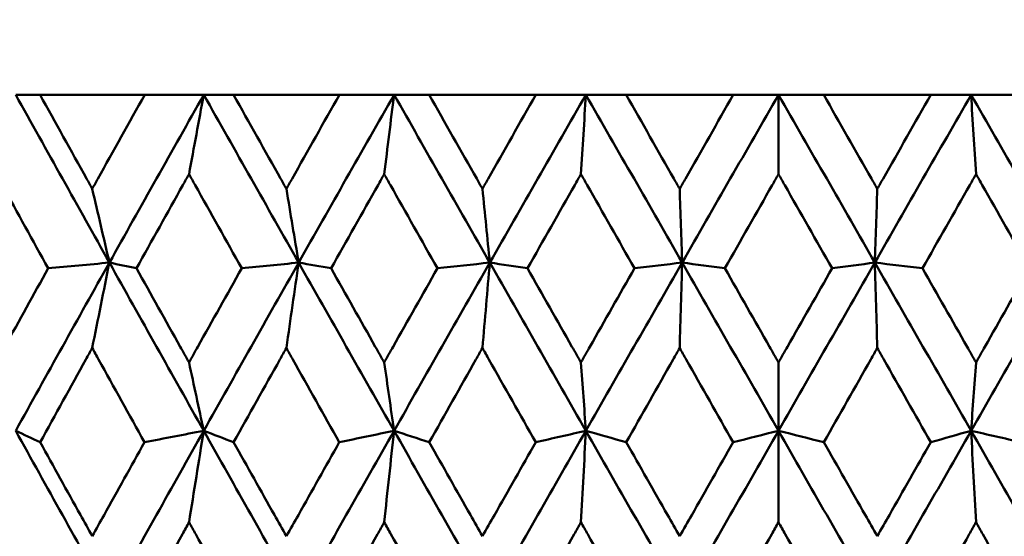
# Model space of a CAD drawing. Header units: millimetres. Extents: x 113 to 2969, y 62 to 2427.
# Tile 88 of 256: x 672.47 to 678.73, y 291.52 to 294.8. Entities that reach past the tile are written whole.
import ezdxf

# ---------------------------------------------------------------- set-up
doc = ezdxf.new("R2010")
doc.units = ezdxf.units.MM
doc.header["$LTSCALE"] = 12
doc.layers.add('Widoczne (ISO)', color=7, linetype='Continuous', lineweight=50)

msp = doc.modelspace()

# ---------------------------------------------------------------- linework, layer by layer
at = {"layer": 'Widoczne (ISO)'}
for p, q in [((672.4449, 294.3264), (672.5995, 294.3264)), ((673.2647, 294.3264), (672.5995, 294.3264)), ((673.2647, 294.3264), (673.6404, 294.3264)), ((673.6404, 294.3264), (673.8295, 294.3264)), ((674.5027, 294.3264), (673.8295, 294.3264)), ((674.5027, 294.3264), (674.8503, 294.3264)), ((674.8503, 294.3264), (675.0731, 294.3264)), ((675.7517, 294.3264), (675.0731, 294.3264)), ((675.7517, 294.3264), (676.0699, 294.3264)), ((676.0699, 294.3264), (676.3255, 294.3264)), ((677.0068, 294.3264), (676.3255, 294.3264)), ((677.0068, 294.3264), (677.2943, 294.3264)), ((677.2943, 293.8221), (677.2943, 294.3264)), ((677.2943, 294.3264), (677.5818, 294.3264)), ((678.2631, 294.3264), (677.5818, 294.3264)), ((678.2631, 294.3264), (678.5187, 294.3264)), ((678.5187, 294.3264), (678.8369, 294.3264)), ((677.2943, 292.6255), (677.2943, 292.1915)), ((677.2943, 291.6098), (677.2943, 292.1915))]:
    msp.add_line(p, q, dxfattribs=at)
msp.add_circle((677.2943, 326.3264), 50, dxfattribs=at)
for points in [[(672.4449, 294.3264), (672.6428, 293.9712), (672.8414, 293.6157), (673.0405, 293.2601)], [(673.6404, 294.3264), (673.4396, 293.9712), (673.2396, 293.6157), (673.0405, 293.2601)], [(673.5467, 293.8221), (673.5778, 293.9906), (673.6091, 294.1587), (673.6404, 294.3264)], [(673.6404, 294.3264), (673.8411, 293.9712), (674.0423, 293.6157), (674.2438, 293.2601)], [(674.8503, 294.3264), (674.6476, 293.9712), (674.4454, 293.6157), (674.2438, 293.2601)], [(674.7876, 293.8221), (674.8085, 293.9906), (674.8294, 294.1587), (674.8503, 294.3264)], [(674.8503, 294.3264), (675.0531, 293.9712), (675.256, 293.6157), (675.4592, 293.2601)], [(676.0699, 294.3264), (675.8659, 293.9712), (675.6623, 293.6157), (675.4592, 293.2601)], [(676.0385, 293.8221), (676.0489, 293.9906), (676.0594, 294.1587), (676.0699, 294.3264)], [(676.0699, 294.3264), (676.2738, 293.9712), (676.4778, 293.6157), (676.6818, 293.2601)], [(677.2943, 294.3264), (677.09, 293.9712), (676.8858, 293.6157), (676.6818, 293.2601)], [(677.2943, 294.3264), (677.4987, 293.9712), (677.7029, 293.6157), (677.9068, 293.2601)], [(678.5187, 294.3264), (678.3148, 293.9712), (678.1108, 293.6157), (677.9068, 293.2601)], [(678.5187, 294.3264), (678.7227, 293.9712), (678.9263, 293.6157), (679.1294, 293.2601)], [(678.5501, 293.8221), (678.5397, 293.9906), (678.5292, 294.1587), (678.5187, 294.3264)], [(672.9314, 293.7287), (672.9677, 293.5723), (673.0041, 293.416), (673.0405, 293.2601)], [(674.1656, 293.7287), (674.1916, 293.5723), (674.2177, 293.416), (674.2438, 293.2601)], [(675.4121, 293.7287), (675.4278, 293.5723), (675.4435, 293.416), (675.4592, 293.2601)], [(676.6661, 293.7287), (676.6713, 293.5723), (676.6766, 293.416), (676.6818, 293.2601)], [(677.9225, 293.7287), (677.9173, 293.5723), (677.9121, 293.416), (677.9068, 293.2601)], [(673.0405, 293.2601), (672.841, 292.904), (672.6424, 292.5478), (672.4446, 292.1915)], [(673.0405, 293.2601), (672.9107, 293.248), (672.7809, 293.2359), (672.6511, 293.2237)], [(672.9314, 292.7175), (672.9677, 292.8988), (673.004, 293.0797), (673.0405, 293.2601)], [(673.0405, 293.2601), (673.2398, 292.904), (673.4398, 292.5478), (673.6402, 292.1915)], [(673.0405, 293.2601), (673.0979, 293.248), (673.1553, 293.2359), (673.2127, 293.2237)], [(674.2438, 293.2601), (674.042, 292.904), (673.8407, 292.5478), (673.6402, 292.1915)], [(674.2438, 293.2601), (674.1231, 293.248), (674.0024, 293.2359), (673.8818, 293.2237)], [(674.1656, 292.7175), (674.1916, 292.8988), (674.2177, 293.0797), (674.2438, 293.2601)], [(674.2438, 293.2601), (674.4456, 292.904), (674.6477, 292.5478), (674.8502, 292.1915)], [(674.2438, 293.2601), (674.3126, 293.248), (674.3813, 293.2359), (674.4501, 293.2237)], [(675.4592, 293.2601), (675.2557, 292.904), (675.0527, 292.5478), (674.8502, 292.1915)], [(675.4592, 293.2601), (675.3481, 293.248), (675.237, 293.2359), (675.1259, 293.2237)], [(675.4121, 292.7175), (675.4278, 292.8988), (675.4435, 293.0797), (675.4592, 293.2601)], [(675.4592, 293.2601), (675.6626, 292.904), (675.8662, 292.5478), (676.0698, 292.1915)], [(675.4592, 293.2601), (675.539, 293.248), (675.6189, 293.2359), (675.6988, 293.2237)], [(676.6818, 293.2601), (676.4776, 292.904), (676.2735, 292.5478), (676.0698, 292.1915)], [(676.6818, 293.2601), (676.5807, 293.248), (676.4797, 293.2359), (676.3786, 293.2237)], [(676.6661, 292.7175), (676.6713, 292.8988), (676.6765, 293.0797), (676.6818, 293.2601)], [(676.6818, 293.2601), (676.886, 292.904), (677.0902, 292.5478), (677.2943, 292.1915)], [(676.6818, 293.2601), (676.7724, 293.248), (676.8631, 293.2359), (676.9537, 293.2237)], [(677.9068, 293.2601), (677.7026, 292.904), (677.4984, 292.5478), (677.2943, 292.1915)], [(677.9068, 293.2601), (677.8162, 293.248), (677.7255, 293.2359), (677.6349, 293.2237)], [(677.9225, 292.7175), (677.9173, 292.8988), (677.9121, 293.0797), (677.9068, 293.2601)], [(677.9068, 293.2601), (678.1111, 292.904), (678.3151, 292.5478), (678.5188, 292.1915)], [(677.9068, 293.2601), (678.0079, 293.248), (678.109, 293.2359), (678.21, 293.2237)], [(679.1294, 293.2601), (678.926, 292.904), (678.7225, 292.5478), (678.5188, 292.1915)], [(673.5467, 292.6255), (673.5778, 292.4806), (673.609, 292.3359), (673.6402, 292.1915)], [(674.7876, 292.6255), (674.8085, 292.4806), (674.8293, 292.3359), (674.8502, 292.1915)], [(676.0385, 292.6255), (676.0489, 292.4806), (676.0594, 292.3359), (676.0698, 292.1915)], [(678.5501, 292.6255), (678.5397, 292.4806), (678.5292, 292.3359), (678.5188, 292.1915)], [(672.4446, 292.1915), (672.4965, 292.1672), (672.5485, 292.1429), (672.6004, 292.1186)], [(672.4446, 292.1915), (672.6424, 291.8348), (672.8409, 291.478), (673.04, 291.1213)], [(673.6402, 292.1915), (673.4394, 291.8348), (673.2394, 291.478), (673.04, 291.1213)], [(673.6402, 292.1915), (673.5147, 292.1672), (673.3892, 292.1429), (673.2638, 292.1186)], [(673.5467, 291.6098), (673.5777, 291.8042), (673.6089, 291.9981), (673.6402, 292.1915)], [(673.6402, 292.1915), (673.7036, 292.1672), (673.767, 292.1429), (673.8304, 292.1186)], [(673.6402, 292.1915), (673.8408, 291.8348), (674.042, 291.478), (674.2435, 291.1213)], [(674.8502, 292.1915), (674.6474, 291.8348), (674.4452, 291.478), (674.2435, 291.1213)], [(674.8502, 292.1915), (674.7341, 292.1672), (674.6179, 292.1429), (674.5018, 292.1186)], [(674.7876, 291.6098), (674.8084, 291.8042), (674.8293, 291.9981), (674.8502, 292.1915)], [(674.8502, 292.1915), (674.9248, 292.1672), (674.9994, 292.1429), (675.0741, 292.1186)], [(674.8502, 292.1915), (675.0529, 291.8348), (675.2558, 291.478), (675.459, 291.1213)], [(676.0698, 292.1915), (675.8659, 291.8348), (675.6623, 291.478), (675.459, 291.1213)], [(676.0698, 292.1915), (675.9635, 292.1672), (675.8571, 292.1429), (675.7508, 292.1186)], [(676.0385, 291.6098), (676.0489, 291.8042), (676.0594, 291.9981), (676.0698, 292.1915)], [(676.0698, 292.1915), (676.1554, 292.1672), (676.2409, 292.1429), (676.3265, 292.1186)], [(676.0698, 292.1915), (676.2737, 291.8348), (676.4777, 291.478), (676.6817, 291.1213)], [(677.2943, 292.1915), (677.09, 291.8348), (676.8858, 291.478), (676.6817, 291.1213)], [(677.2943, 292.1915), (677.1982, 292.1672), (677.102, 292.1429), (677.0059, 292.1186)], [(677.2943, 292.1915), (677.3904, 292.1672), (677.4866, 292.1429), (677.5827, 292.1186)], [(677.2943, 292.1915), (677.4986, 291.8348), (677.7028, 291.478), (677.9069, 291.1213)], [(678.5188, 292.1915), (678.3149, 291.8348), (678.1109, 291.478), (677.9069, 291.1213)], [(678.5188, 292.1915), (678.4332, 292.1672), (678.3477, 292.1429), (678.2621, 292.1186)], [(678.5501, 291.6098), (678.5397, 291.8042), (678.5293, 291.9981), (678.5188, 292.1915)], [(678.5188, 292.1915), (678.6251, 292.1672), (678.7315, 292.1429), (678.8378, 292.1186)], [(678.5188, 292.1915), (678.7227, 291.8348), (678.9264, 291.478), (679.1296, 291.1213)]]:
    msp.add_open_spline(points, degree=3, dxfattribs=at)
for points, knots in [([(672.5995, 294.3264), (672.698, 294.1487), (672.7967, 293.9711), (672.9075, 293.7719), (672.9195, 293.7503), (672.9314, 293.7287)], [0, 0, 0, 0, 0.06135239, 0.06135239, 0.06879633, 0.06879633, 0.06879633, 0.06879633]), ([(672.9314, 293.7287), (672.9434, 293.7503), (672.9554, 293.7718), (673.0663, 293.971), (673.1654, 294.1487), (673.2647, 294.3264)], [0.05393723, 0.05393723, 0.05393723, 0.05393723, 0.06137399, 0.06137399, 0.12273355, 0.12273355, 0.12273355, 0.12273355]), ([(673.8295, 294.3264), (673.9293, 294.1487), (674.0292, 293.9711), (674.1413, 293.7719), (674.1535, 293.7503), (674.1656, 293.7287)], [0, 0, 0, 0, 0.06135239, 0.06135239, 0.06879633, 0.06879633, 0.06879633, 0.06879633]), ([(674.1656, 293.7287), (674.1777, 293.7503), (674.1899, 293.7718), (674.3021, 293.971), (674.4023, 294.1487), (674.5027, 294.3264)], [0.05393723, 0.05393723, 0.05393723, 0.05393723, 0.06137399, 0.06137399, 0.12273355, 0.12273355, 0.12273355, 0.12273355]), ([(675.0731, 294.3264), (675.1739, 294.1487), (675.2746, 293.9711), (675.3877, 293.7719), (675.3999, 293.7503), (675.4121, 293.7287)], [0, 0, 0, 0, 0.06135239, 0.06135239, 0.06879633, 0.06879633, 0.06879633, 0.06879633]), ([(675.4121, 293.7287), (675.4244, 293.7503), (675.4366, 293.7718), (675.5497, 293.971), (675.6506, 294.1487), (675.7517, 294.3264)], [0.05393723, 0.05393723, 0.05393723, 0.05393723, 0.06137399, 0.06137399, 0.12273355, 0.12273355, 0.12273355, 0.12273355]), ([(676.3255, 294.3264), (676.4268, 294.1487), (676.528, 293.9711), (676.6415, 293.7719), (676.6538, 293.7503), (676.6661, 293.7287)], [0, 0, 0, 0, 0.06135239, 0.06135239, 0.06879633, 0.06879633, 0.06879633, 0.06879633]), ([(676.6661, 293.7287), (676.6784, 293.7503), (676.6906, 293.7718), (676.8042, 293.971), (676.9055, 294.1487), (677.0068, 294.3264)], [0.05393723, 0.05393723, 0.05393723, 0.05393723, 0.06137399, 0.06137399, 0.12273355, 0.12273355, 0.12273355, 0.12273355]), ([(677.5818, 294.3264), (677.6831, 294.1487), (677.7844, 293.9711), (677.898, 293.7719), (677.9102, 293.7503), (677.9225, 293.7287)], [0, 0, 0, 0, 0.06135239, 0.06135239, 0.06879633, 0.06879633, 0.06879633, 0.06879633]), ([(677.9225, 293.7287), (677.9348, 293.7503), (677.9471, 293.7718), (678.0606, 293.971), (678.1618, 294.1487), (678.2631, 294.3264)], [0.05393723, 0.05393723, 0.05393723, 0.05393723, 0.06137399, 0.06137399, 0.12273355, 0.12273355, 0.12273355, 0.12273355]), ([(672.6511, 293.2237), (672.5536, 293.4), (672.4562, 293.5762), (672.3462, 293.7757), (672.3333, 293.7989), (672.3205, 293.8221)], [0.00523804, 0.00523804, 0.00523804, 0.00523804, 0.06606705, 0.06606705, 0.07409033, 0.07409033, 0.07409033, 0.07409033]), ([(673.5467, 293.8221), (673.5337, 293.7989), (673.5207, 293.7757), (673.4092, 293.5763), (673.3108, 293.4), (673.2127, 293.2237)], [0.05804162, 0.05804162, 0.05804162, 0.05804162, 0.06605559, 0.06605559, 0.12689392, 0.12689392, 0.12689392, 0.12689392]), ([(673.8818, 293.2237), (673.783, 293.4), (673.6843, 293.5762), (673.5727, 293.7757), (673.5597, 293.7989), (673.5467, 293.8221)], [0.00523804, 0.00523804, 0.00523804, 0.00523804, 0.06606705, 0.06606705, 0.07409033, 0.07409033, 0.07409033, 0.07409033]), ([(674.7876, 293.8221), (674.7745, 293.7989), (674.7614, 293.7757), (674.6487, 293.5763), (674.5493, 293.4), (674.4501, 293.2237)], [0.05804162, 0.05804162, 0.05804162, 0.05804162, 0.06605559, 0.06605559, 0.12689392, 0.12689392, 0.12689392, 0.12689392]), ([(675.1259, 293.2237), (675.0263, 293.4), (674.9266, 293.5762), (674.8139, 293.7757), (674.8008, 293.7989), (674.7876, 293.8221)], [0.00523804, 0.00523804, 0.00523804, 0.00523804, 0.06606705, 0.06606705, 0.07409033, 0.07409033, 0.07409033, 0.07409033]), ([(676.0385, 293.8221), (676.0253, 293.7989), (676.0121, 293.7757), (675.8988, 293.5763), (675.7987, 293.4), (675.6988, 293.2237)], [0.05804162, 0.05804162, 0.05804162, 0.05804162, 0.06605559, 0.06605559, 0.12689392, 0.12689392, 0.12689392, 0.12689392]), ([(676.3786, 293.2237), (676.2785, 293.4), (676.1783, 293.5762), (676.0649, 293.7757), (676.0517, 293.7989), (676.0385, 293.8221)], [0.00523804, 0.00523804, 0.00523804, 0.00523804, 0.06606705, 0.06606705, 0.07409033, 0.07409033, 0.07409033, 0.07409033]), ([(677.2943, 293.8221), (677.2811, 293.7989), (677.2679, 293.7757), (677.1543, 293.5763), (677.054, 293.4), (676.9537, 293.2237)], [0.05804162, 0.05804162, 0.05804162, 0.05804162, 0.06605559, 0.06605559, 0.12689392, 0.12689392, 0.12689392, 0.12689392]), ([(677.6349, 293.2237), (677.5347, 293.4), (677.4344, 293.5762), (677.3208, 293.7757), (677.3075, 293.7989), (677.2943, 293.8221)], [0.00523804, 0.00523804, 0.00523804, 0.00523804, 0.06606705, 0.06606705, 0.07409033, 0.07409033, 0.07409033, 0.07409033]), ([(678.5501, 293.8221), (678.5369, 293.7989), (678.5237, 293.7757), (678.4103, 293.5763), (678.3102, 293.4), (678.21, 293.2237)], [0.05804162, 0.05804162, 0.05804162, 0.05804162, 0.06605559, 0.06605559, 0.12689392, 0.12689392, 0.12689392, 0.12689392]), ([(678.8898, 293.2237), (678.7899, 293.4), (678.6899, 293.5762), (678.5765, 293.7757), (678.5633, 293.7989), (678.5501, 293.8221)], [0.00523804, 0.00523804, 0.00523804, 0.00523804, 0.06606705, 0.06606705, 0.07409033, 0.07409033, 0.07409033, 0.07409033]), ([(672.3205, 292.6255), (672.3389, 292.6589), (672.3574, 292.6924), (672.4674, 292.8918), (672.5592, 293.0578), (672.6511, 293.2237)], [0.04993807, 0.04993807, 0.04993807, 0.04993807, 0.0614821, 0.0614821, 0.11877783, 0.11877783, 0.11877783, 0.11877783]), ([(673.2127, 293.2237), (673.3052, 293.0578), (673.3978, 292.8919), (673.5093, 292.6924), (673.528, 292.659), (673.5467, 292.6255)], [0.00418374, 0.00418374, 0.00418374, 0.00418374, 0.06147247, 0.06147247, 0.07302352, 0.07302352, 0.07302352, 0.07302352]), ([(673.5467, 292.6255), (673.5654, 292.6589), (673.5841, 292.6924), (673.6956, 292.8918), (673.7886, 293.0578), (673.8818, 293.2237)], [0.04993807, 0.04993807, 0.04993807, 0.04993807, 0.0614821, 0.0614821, 0.11877783, 0.11877783, 0.11877783, 0.11877783]), ([(674.4501, 293.2237), (674.5437, 293.0578), (674.6373, 292.8919), (674.7499, 292.6924), (674.7687, 292.659), (674.7876, 292.6255)], [0.00418374, 0.00418374, 0.00418374, 0.00418374, 0.06147247, 0.06147247, 0.07302352, 0.07302352, 0.07302352, 0.07302352]), ([(674.7876, 292.6255), (674.8065, 292.6589), (674.8254, 292.6924), (674.9381, 292.8918), (675.0319, 293.0578), (675.1259, 293.2237)], [0.04993807, 0.04993807, 0.04993807, 0.04993807, 0.0614821, 0.0614821, 0.11877783, 0.11877783, 0.11877783, 0.11877783]), ([(675.6988, 293.2237), (675.793, 293.0578), (675.8872, 292.8919), (676.0005, 292.6924), (676.0195, 292.659), (676.0385, 292.6255)], [0.00418374, 0.00418374, 0.00418374, 0.00418374, 0.06147247, 0.06147247, 0.07302352, 0.07302352, 0.07302352, 0.07302352]), ([(676.0385, 292.6255), (676.0575, 292.6589), (676.0765, 292.6924), (676.1898, 292.8918), (676.2842, 293.0578), (676.3786, 293.2237)], [0.04993807, 0.04993807, 0.04993807, 0.04993807, 0.0614821, 0.0614821, 0.11877783, 0.11877783, 0.11877783, 0.11877783]), ([(676.9537, 293.2237), (677.0482, 293.0578), (677.1427, 292.8919), (677.2562, 292.6924), (677.2753, 292.659), (677.2943, 292.6255)], [0.00418374, 0.00418374, 0.00418374, 0.00418374, 0.06147247, 0.06147247, 0.07302352, 0.07302352, 0.07302352, 0.07302352]), ([(677.2943, 292.6255), (677.3133, 292.6589), (677.3324, 292.6924), (677.4459, 292.8918), (677.5404, 293.0578), (677.6349, 293.2237)], [0.04993807, 0.04993807, 0.04993807, 0.04993807, 0.0614821, 0.0614821, 0.11877783, 0.11877783, 0.11877783, 0.11877783]), ([(678.21, 293.2237), (678.3044, 293.0578), (678.3988, 292.8919), (678.5121, 292.6924), (678.5311, 292.659), (678.5501, 292.6255)], [0.00418374, 0.00418374, 0.00418374, 0.00418374, 0.06147247, 0.06147247, 0.07302352, 0.07302352, 0.07302352, 0.07302352]), ([(678.5501, 292.6255), (678.5691, 292.6589), (678.5881, 292.6924), (678.7014, 292.8918), (678.7956, 293.0578), (678.8898, 293.2237)], [0.04993807, 0.04993807, 0.04993807, 0.04993807, 0.0614821, 0.0614821, 0.11877783, 0.11877783, 0.11877783, 0.11877783]), ([(672.9314, 292.7175), (672.9179, 292.693), (672.9043, 292.6685), (672.7938, 292.4689), (672.697, 292.2938), (672.6004, 292.1186)], [0.06241522, 0.06241522, 0.06241522, 0.06241522, 0.0708546, 0.0708546, 0.13127416, 0.13127416, 0.13127416, 0.13127416]), ([(673.2638, 292.1186), (673.1665, 292.2937), (673.0693, 292.4689), (672.9586, 292.6685), (672.945, 292.693), (672.9314, 292.7175)], [0.01044349, 0.01044349, 0.01044349, 0.01044349, 0.07085106, 0.07085106, 0.07930241, 0.07930241, 0.07930241, 0.07930241]), ([(674.1656, 292.7175), (674.1519, 292.693), (674.1382, 292.6685), (674.0263, 292.4689), (673.9282, 292.2938), (673.8304, 292.1186)], [0.06241522, 0.06241522, 0.06241522, 0.06241522, 0.0708546, 0.0708546, 0.13127416, 0.13127416, 0.13127416, 0.13127416]), ([(674.5018, 292.1186), (674.4034, 292.2937), (674.3051, 292.4689), (674.1931, 292.6685), (674.1794, 292.693), (674.1656, 292.7175)], [0.01044349, 0.01044349, 0.01044349, 0.01044349, 0.07085106, 0.07085106, 0.07930241, 0.07930241, 0.07930241, 0.07930241]), ([(675.4121, 292.7175), (675.3983, 292.693), (675.3845, 292.6685), (675.2717, 292.4689), (675.1728, 292.2938), (675.0741, 292.1186)], [0.06241522, 0.06241522, 0.06241522, 0.06241522, 0.0708546, 0.0708546, 0.13127416, 0.13127416, 0.13127416, 0.13127416]), ([(675.7508, 292.1186), (675.6517, 292.2937), (675.5527, 292.4689), (675.4398, 292.6685), (675.426, 292.693), (675.4121, 292.7175)], [0.01044349, 0.01044349, 0.01044349, 0.01044349, 0.07085106, 0.07085106, 0.07930241, 0.07930241, 0.07930241, 0.07930241]), ([(676.6661, 292.7175), (676.6522, 292.693), (676.6383, 292.6685), (676.525, 292.4689), (676.4257, 292.2938), (676.3265, 292.1186)], [0.06241522, 0.06241522, 0.06241522, 0.06241522, 0.0708546, 0.0708546, 0.13127416, 0.13127416, 0.13127416, 0.13127416]), ([(677.0059, 292.1186), (676.9066, 292.2937), (676.8072, 292.4689), (676.6939, 292.6685), (676.68, 292.693), (676.6661, 292.7175)], [0.01044349, 0.01044349, 0.01044349, 0.01044349, 0.07085106, 0.07085106, 0.07930241, 0.07930241, 0.07930241, 0.07930241]), ([(677.9225, 292.7175), (677.9086, 292.693), (677.8948, 292.6685), (677.7815, 292.4689), (677.6821, 292.2938), (677.5827, 292.1186)], [0.06241522, 0.06241522, 0.06241522, 0.06241522, 0.0708546, 0.0708546, 0.13127416, 0.13127416, 0.13127416, 0.13127416]), ([(678.2621, 292.1186), (678.1629, 292.2937), (678.0636, 292.4689), (677.9503, 292.6685), (677.9364, 292.693), (677.9225, 292.7175)], [0.01044349, 0.01044349, 0.01044349, 0.01044349, 0.07085106, 0.07085106, 0.07930241, 0.07930241, 0.07930241, 0.07930241]), ([(672.6004, 292.1186), (672.6856, 291.9645), (672.7709, 291.8105), (672.8814, 291.6113), (672.9064, 291.5662), (672.9314, 291.521)], [0.00838421, 0.00838421, 0.00838421, 0.00838421, 0.06155515, 0.06155515, 0.07712864, 0.07712864, 0.07712864, 0.07712864]), ([(672.9314, 291.521), (672.9565, 291.5661), (672.9815, 291.6112), (673.0922, 291.8104), (673.1779, 291.9645), (673.2638, 292.1186)], [0.04598621, 0.04598621, 0.04598621, 0.04598621, 0.06155279, 0.06155279, 0.11473062, 0.11473062, 0.11473062, 0.11473062]), ([(673.8304, 292.1186), (673.9167, 291.9645), (674.0031, 291.8105), (674.1149, 291.6113), (674.1403, 291.5662), (674.1656, 291.521)], [0.00838421, 0.00838421, 0.00838421, 0.00838421, 0.06155515, 0.06155515, 0.07712864, 0.07712864, 0.07712864, 0.07712864]), ([(674.1656, 291.521), (674.191, 291.5661), (674.2163, 291.6112), (674.3283, 291.8104), (674.415, 291.9645), (674.5018, 292.1186)], [0.04598621, 0.04598621, 0.04598621, 0.04598621, 0.06155279, 0.06155279, 0.11473062, 0.11473062, 0.11473062, 0.11473062]), ([(675.0741, 292.1186), (675.1612, 291.9645), (675.2483, 291.8105), (675.361, 291.6113), (675.3866, 291.5662), (675.4121, 291.521)], [0.00838421, 0.00838421, 0.00838421, 0.00838421, 0.06155515, 0.06155515, 0.07712864, 0.07712864, 0.07712864, 0.07712864]), ([(675.4121, 291.521), (675.4377, 291.5661), (675.4632, 291.6112), (675.5761, 291.8104), (675.6634, 291.9645), (675.7508, 292.1186)], [0.04598621, 0.04598621, 0.04598621, 0.04598621, 0.06155279, 0.06155279, 0.11473062, 0.11473062, 0.11473062, 0.11473062]), ([(676.3265, 292.1186), (676.414, 291.9645), (676.5016, 291.8105), (676.6148, 291.6113), (676.6404, 291.5662), (676.6661, 291.521)], [0.00838421, 0.00838421, 0.00838421, 0.00838421, 0.06155515, 0.06155515, 0.07712864, 0.07712864, 0.07712864, 0.07712864]), ([(676.6661, 291.521), (676.6917, 291.5661), (676.7174, 291.6112), (676.8306, 291.8104), (676.9182, 291.9645), (677.0059, 292.1186)], [0.04598621, 0.04598621, 0.04598621, 0.04598621, 0.06155279, 0.06155279, 0.11473062, 0.11473062, 0.11473062, 0.11473062]), ([(677.5827, 292.1186), (677.6704, 291.9645), (677.758, 291.8105), (677.8712, 291.6113), (677.8969, 291.5662), (677.9225, 291.521)], [0.00838421, 0.00838421, 0.00838421, 0.00838421, 0.06155515, 0.06155515, 0.07712864, 0.07712864, 0.07712864, 0.07712864]), ([(677.9225, 291.521), (677.9482, 291.5661), (677.9738, 291.6112), (678.087, 291.8104), (678.1746, 291.9645), (678.2621, 292.1186)], [0.04598621, 0.04598621, 0.04598621, 0.04598621, 0.06155279, 0.06155279, 0.11473062, 0.11473062, 0.11473062, 0.11473062]), ([(672.6493, 291.0118), (672.5534, 291.1858), (672.4577, 291.3598), (672.3483, 291.5592), (672.3344, 291.5845), (672.3205, 291.6098)], [0.01556037, 0.01556037, 0.01556037, 0.01556037, 0.07555527, 0.07555527, 0.08428623, 0.08428623, 0.08428623, 0.08428623]), ([(673.5467, 291.6098), (673.5326, 291.5845), (673.5185, 291.5593), (673.4077, 291.3599), (673.311, 291.1859), (673.2145, 291.0118)], [0.06686277, 0.06686277, 0.06686277, 0.06686277, 0.07557848, 0.07557848, 0.13558897, 0.13558897, 0.13558897, 0.13558897]), ([(673.8799, 291.0118), (673.7828, 291.1858), (673.6858, 291.3598), (673.5749, 291.5592), (673.5608, 291.5845), (673.5467, 291.6098)], [0.01556037, 0.01556037, 0.01556037, 0.01556037, 0.07555527, 0.07555527, 0.08428623, 0.08428623, 0.08428623, 0.08428623]), ([(674.7876, 291.6098), (674.7734, 291.5845), (674.7592, 291.5593), (674.6472, 291.3599), (674.5495, 291.1859), (674.452, 291.0118)], [0.06686277, 0.06686277, 0.06686277, 0.06686277, 0.07557848, 0.07557848, 0.13558897, 0.13558897, 0.13558897, 0.13558897]), ([(675.124, 291.0118), (675.0261, 291.1858), (674.9282, 291.3598), (674.8161, 291.5592), (674.8019, 291.5845), (674.7876, 291.6098)], [0.01556037, 0.01556037, 0.01556037, 0.01556037, 0.07555527, 0.07555527, 0.08428623, 0.08428623, 0.08428623, 0.08428623]), ([(676.0385, 291.6098), (676.0242, 291.5845), (676.0099, 291.5593), (675.8972, 291.3599), (675.7989, 291.1859), (675.7007, 291.0118)], [0.06686277, 0.06686277, 0.06686277, 0.06686277, 0.07557848, 0.07557848, 0.13558897, 0.13558897, 0.13558897, 0.13558897]), ([(676.3767, 291.0118), (676.2783, 291.1858), (676.1799, 291.3598), (676.0671, 291.5592), (676.0528, 291.5845), (676.0385, 291.6098)], [0.01556037, 0.01556037, 0.01556037, 0.01556037, 0.07555527, 0.07555527, 0.08428623, 0.08428623, 0.08428623, 0.08428623]), ([(677.2943, 291.6098), (677.28, 291.5845), (677.2657, 291.5593), (677.1527, 291.3599), (677.0542, 291.1859), (676.9556, 291.0118)], [0.06686277, 0.06686277, 0.06686277, 0.06686277, 0.07557848, 0.07557848, 0.13558897, 0.13558897, 0.13558897, 0.13558897]), ([(677.633, 291.0118), (677.5345, 291.1858), (677.4359, 291.3598), (677.323, 291.5592), (677.3087, 291.5845), (677.2943, 291.6098)], [0.01556037, 0.01556037, 0.01556037, 0.01556037, 0.07555527, 0.07555527, 0.08428623, 0.08428623, 0.08428623, 0.08428623]), ([(678.5501, 291.6098), (678.5358, 291.5845), (678.5215, 291.5593), (678.4088, 291.3599), (678.3104, 291.1859), (678.2119, 291.0118)], [0.06686277, 0.06686277, 0.06686277, 0.06686277, 0.07557848, 0.07557848, 0.13558897, 0.13558897, 0.13558897, 0.13558897]), ([(678.888, 291.0118), (678.7897, 291.1858), (678.6914, 291.3598), (678.5788, 291.5592), (678.5644, 291.5845), (678.5501, 291.6098)], [0.01556037, 0.01556037, 0.01556037, 0.01556037, 0.07555527, 0.07555527, 0.08428623, 0.08428623, 0.08428623, 0.08428623])]:
    msp.add_open_spline(points, degree=3, knots=knots, dxfattribs=at)

doc.saveas('drawing.dxf')
